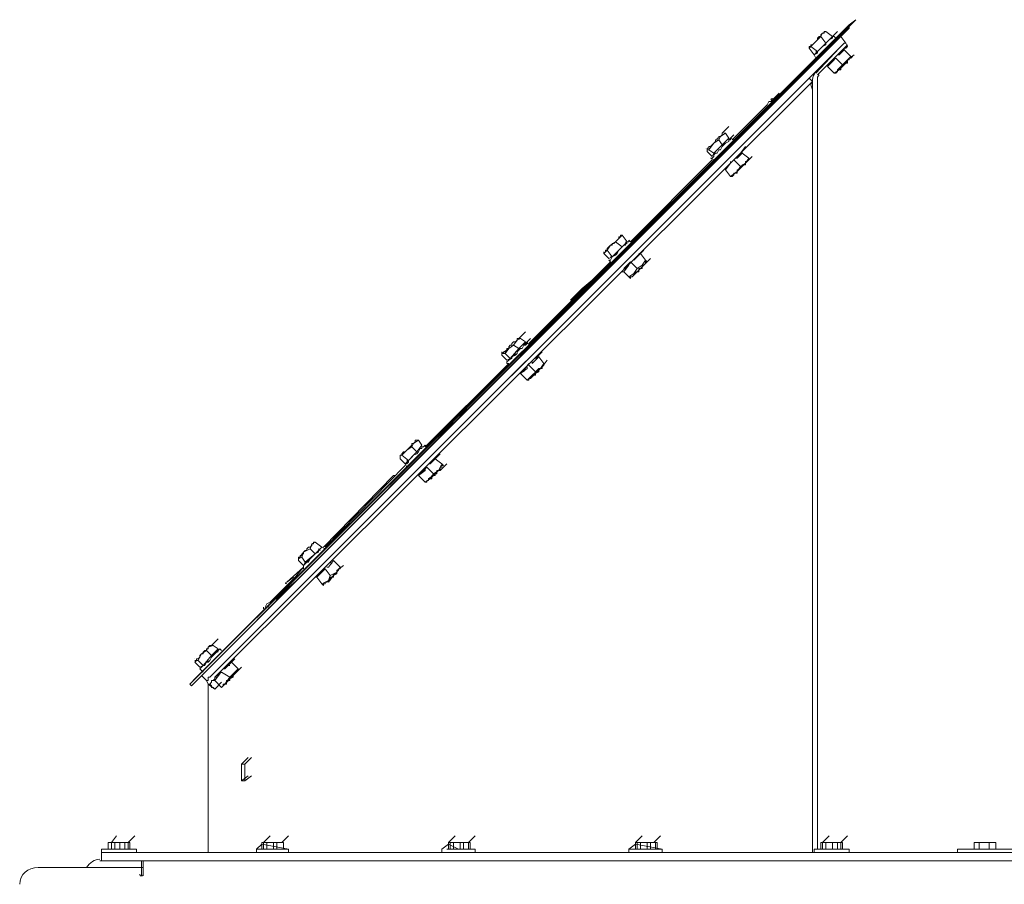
# Model space of a CAD drawing. Header units: millimetres. Extents: x 160938 to 520640, y 9197 to 248394.
# Tile 52 of 137: x 257512 to 258207, y 93089 to 93700. Entities that reach past the tile are written whole.
import ezdxf

# ---------------------------------------------------------------- set-up
doc = ezdxf.new("R2010")
doc.units = ezdxf.units.MM
doc.header["$LTSCALE"] = 10

# ---------------------------------------------------------------- blocks, each defined once
blk = doc.blocks.new('*F3182')
at = {"color": 1, "linetype": 'Continuous', "lineweight": 20}
for points in [[(405.38, 511.44), (395.95, 511.44), (395.95, -1058.23), (405.38, -1058.23)], [(390.06, -25.93), (387.7, -25.93), (387.7, -31.82), (387.7, -476.09)], [(390.06, -29.46), (390.06, -1080.62), (390.06, -1080.62)], [(382.99, -458.41), (382.99, -456.05), (387.7, -456.05)], [(382.99, -457.23), (382.99, -456.05), (382.99, -456.05)], [(382.99, -457.23), (382.99, -458.41), (382.99, -464.3), (382.99, -469.02), (382.99, -470.19)], [(382.99, -458.41), (382.99, -460.77), (387.7, -460.77)], [(382.99, -460.77), (382.99, -464.3), (382.99, -467.84)], [(382.99, -469.02), (382.99, -467.84), (387.7, -467.84)], [(382.99, -469.02), (382.99, -471.37), (387.7, -471.37)], [(382.99, -471.37), (382.99, -470.19), (382.99, -470.19)], [(387.7, -476.09), (387.7, -483.16), (390.06, -483.16)], [(-194.44, -559.75), (-193.26, -559.75), (-193.26, -559.75)], [(-193.26, -559.75), (-192.08, -559.75), (-192.08, -559.75)], [(-193.26, -559.75), (272.22, -1024.06), (271.04, -1025.23)], [(-192.08, -559.75), (272.22, -1024.06), (272.22, -1024.06)], [(263.97, -1008.74), (-177.94, -566.83), (-179.12, -565.65), (-179.12, -565.65), (-180.3, -564.47), (-181.48, -563.29), (-181.48, -563.29), (-181.48, -563.29), (-181.48, -562.11), (-186.19, -565.65)], [(-159.09, -582.14), (-175.59, -565.65), (-176.76, -563.29), (-177.94, -563.29), (-177.94, -562.11), (-179.12, -560.93), (-179.12, -560.93), (-181.48, -562.11), (-181.48, -563.29), (-181.48, -563.29), (-181.48, -563.29), (-180.3, -564.47), (-179.12, -565.65), (-179.12, -565.65), (-177.94, -566.83), (-160.27, -583.32)], [(-175.59, -565.65), (-180.3, -560.93), (-180.3, -560.93)], [(-173.23, -568), (-173.23, -566.83), (-176.76, -563.29), (-172.05, -558.58), (-169.69, -560.93), (-166.16, -564.47), (-170.87, -569.18)], [(-169.69, -560.93), (-173.23, -556.22), (-173.23, -556.22)], [(-169.69, -560.93), (-169.69, -560.93), (-169.69, -559.75), (-170.87, -559.75), (-170.87, -558.58), (-172.05, -557.4), (-172.05, -558.58)], [(-166.16, -564.47), (-162.62, -566.83), (-163.8, -565.65), (-164.98, -565.65), (-164.98, -564.47), (-166.16, -563.29), (-167.34, -563.29), (-167.34, -562.11), (-168.52, -560.93), (-169.69, -560.93)], [(-169.69, -560.93), (-168.52, -560.93), (-167.34, -562.11), (-166.16, -563.29), (-164.98, -564.47), (-164.98, -565.65), (-163.8, -565.65), (-162.62, -566.83), (-162.62, -568)], [(-169.69, -560.93), (-168.52, -560.93), (-168.52, -560.93)], [(-162.62, -566.83), (-162.62, -566.83), (-162.62, -565.65), (-163.8, -565.65), (-164.98, -564.47), (-166.16, -563.29), (-167.34, -562.11), (-167.34, -560.93), (-168.52, -560.93)], [(382.99, -568), (382.99, -565.65), (378.28, -560.93)], [(382.99, -565.65), (378.28, -560.93), (378.28, -560.93)], [(387.7, -559.75), (387.7, -584.5), (387.7, -584.5)], [(387.7, -559.75), (387.7, -583.32), (387.7, -584.5)], [(387.7, -559.75), (390.06, -559.75), (390.06, -559.75)], [(387.7, -559.75), (390.06, -559.75), (390.06, -559.75)], [(-185.01, -572.72), (-189.73, -568), (-189.73, -568)], [(-186.19, -570.36), (-185.01, -569.18), (-185.01, -569.18)], [(-176.76, -563.29), (-177.94, -563.29), (-177.94, -563.29)], [(-175.59, -565.65), (-175.59, -564.47), (-175.59, -564.47)], [(-167.34, -573.9), (-170.87, -569.18), (-170.87, -569.18)], [(-167.34, -573.9), (-170.87, -569.18), (-170.87, -569.18)], [(-162.62, -568), (-167.34, -563.29), (-167.34, -563.29)], [(-160.27, -570.36), (-160.27, -569.18), (-160.27, -569.18), (-161.45, -568), (-162.62, -568), (-162.62, -566.83)], [(-162.62, -566.83), (-160.27, -570.36), (-160.27, -570.36)], [(-162.62, -566.83), (-162.62, -568), (-162.62, -568)], [(382.99, -565.65), (382.99, -564.47), (387.7, -564.47)], [(382.99, -565.65), (382.99, -564.47), (382.99, -564.47)], [(382.99, -568), (382.99, -565.65), (387.7, -565.65)], [(382.99, -565.65), (382.99, -565.65), (382.99, -571.54), (382.99, -577.43), (382.99, -578.61)], [(382.99, -565.65), (382.99, -568), (382.99, -568)], [(382.99, -573.9), (382.99, -568), (382.99, -571.54)], [(382.99, -571.54), (382.99, -568), (387.7, -568)], [(387.7, -563.29), (387.7, -579.79), (387.7, -579.79)], [(-188.55, -578.61), (-189.73, -576.25), (-186.19, -571.54), (-181.48, -576.25)], [(-188.55, -578.61), (-188.55, -578.61), (-188.55, -577.43), (-189.73, -577.43), (-189.73, -576.25), (-189.73, -576.25)], [(-173.23, -584.5), (-173.23, -584.5), (-173.23, -584.5), (-174.41, -582.14), (-175.59, -582.14), (-176.76, -580.97), (-177.94, -579.79), (-179.12, -578.61), (-180.3, -576.25), (-181.48, -576.25), (-183.84, -573.9), (-183.84, -573.9), (-185.01, -571.54), (-186.19, -571.54), (-186.19, -571.54), (-186.19, -570.36)], [(-160.27, -570.36), (-164.98, -575.07), (-169.69, -570.36)], [(-160.27, -570.36), (-164.98, -575.07), (-169.69, -570.36), (-169.69, -570.36)], [(-166.16, -573.9), (-167.34, -573.9), (-167.34, -573.9)], [(382.99, -578.61), (378.28, -573.9), (378.28, -573.9)], [(382.99, -578.61), (378.28, -573.9), (378.28, -573.9)], [(382.99, -578.61), (378.28, -573.9), (378.28, -573.9)], [(382.99, -573.9), (382.99, -571.54), (387.7, -571.54)], [(382.99, -571.54), (382.99, -576.25), (387.7, -576.25)], [(382.99, -573.9), (382.99, -577.43), (382.99, -577.43)], [(382.99, -573.9), (382.99, -578.61), (387.7, -578.61)], [(382.99, -576.25), (382.99, -577.43), (382.99, -579.79), (387.7, -579.79)], [(-182.66, -583.32), (-183.84, -582.14), (-183.84, -582.14), (-185.01, -582.14), (-186.19, -580.97), (-186.19, -579.79), (-187.37, -579.79), (-188.55, -578.61), (-188.55, -578.61), (-186.19, -579.79)], [(-179.12, -586.86), (-179.12, -588.04), (-179.12, -586.86), (-179.12, -586.86), (-180.3, -586.86), (-180.3, -585.68), (-181.48, -584.5), (-181.48, -584.5), (-182.66, -583.32)], [(-177.94, -588.04), (-182.66, -583.32), (-182.66, -583.32)], [(-179.12, -588.04), (-177.94, -588.04), (-173.23, -584.5), (-175.59, -582.14)], [(-174.41, -582.14), (-175.59, -583.32), (-175.59, -583.32)], [(-170.87, -583.32), (-173.23, -584.5), (-173.23, -584.5)], [(-155.55, -582.14), (387.7, -582.14), (387.7, -582.14)], [(382.99, -579.79), (382.99, -578.61), (382.99, -578.61)], [(263.97, -1008.74), (-156.73, -588.04), (-154.37, -585.68), (266.33, -1007.56)], [(-155.55, -585.68), (390.06, -585.68), (390.06, -585.68)], [(-154.37, -585.68), (-152.02, -586.86), (-148.48, -585.68)], [(390.06, -584.5), (387.7, -584.5), (387.7, -584.5)], [(390.06, -584.5), (387.7, -584.5), (387.7, -584.5)], [(-141.41, -613.96), (-146.13, -609.25), (-146.13, -609.25)], [(-141.41, -613.96), (-140.23, -615.14), (-140.23, -616.32), (-137.88, -617.5), (-134.34, -621.03), (-127.27, -628.1), (-119.02, -636.35)], [(-137.88, -613.96), (-137.88, -615.14), (-136.7, -616.32), (-134.34, -617.5), (-131.98, -619.85), (-124.91, -626.93), (-117.84, -635.17)], [(-100.17, -639.89), (-100.17, -638.71), (-103.7, -635.17), (-100.17, -630.46), (-96.63, -632.82), (-94.27, -636.35), (-98.99, -641.07)], [(-96.63, -632.82), (-101.35, -628.1), (-101.35, -628.1)], [(-96.63, -632.82), (-97.81, -632.82), (-97.81, -631.64), (-98.99, -630.46), (-100.17, -630.46), (-100.17, -630.46)], [(-119.02, -636.35), (-113.13, -642.24), (-113.13, -642.24)], [(-103.7, -636.35), (-108.42, -632.82), (-108.42, -632.82)], [(-103.7, -635.17), (-104.88, -635.17), (-104.88, -635.17)], [(-103.7, -636.35), (-102.52, -636.35), (-102.52, -636.35)], [(-94.27, -636.35), (-90.74, -638.71), (-91.92, -638.71), (-91.92, -637.53), (-93.1, -636.35), (-94.27, -636.35), (-94.27, -635.17), (-95.45, -635.17), (-95.45, -634), (-96.63, -632.82)], [(-89.56, -638.71), (-90.74, -638.71), (-91.92, -637.53), (-93.1, -636.35), (-94.27, -635.17), (-94.27, -635.17), (-95.45, -634), (-95.45, -632.82), (-96.63, -632.82), (-96.63, -632.82), (-95.45, -634), (-95.45, -635.17), (-94.27, -635.17), (-93.1, -636.35), (-91.92, -637.53), (-91.92, -638.71), (-90.74, -638.71), (-89.56, -638.71), (-89.56, -639.89)], [(-89.56, -639.89), (-94.27, -635.17), (-94.27, -635.17)], [(-87.2, -643.42), (-87.2, -642.24), (-88.38, -641.07), (-89.56, -641.07), (-89.56, -639.89), (-90.74, -638.71)], [(-90.74, -638.71), (-87.2, -643.42), (-87.2, -643.42)], [(-89.56, -638.71), (-89.56, -639.89), (-89.56, -639.89)], [(-117.84, -649.32), (-122.56, -644.6), (-122.56, -644.6)], [(-115.49, -650.49), (-117.84, -646.96), (-114.31, -644.6), (-109.59, -649.32)], [(-113.13, -644.6), (-116.66, -641.07), (-116.66, -641.07)], [(-114.31, -643.42), (-113.13, -641.07), (-113.13, -641.07)], [(-100.17, -657.56), (-100.17, -656.39), (-101.35, -655.21), (-102.52, -655.21), (-103.7, -654.03), (-103.7, -652.85), (-106.06, -651.67), (-106.06, -650.49), (-108.42, -649.32), (-109.59, -648.14), (-110.77, -646.96), (-111.95, -644.6), (-113.13, -644.6), (-113.13, -643.42), (-114.31, -643.42), (-114.31, -643.42)], [(-94.27, -645.78), (-98.99, -641.07), (-98.99, -641.07)], [(-87.2, -643.42), (-91.92, -646.96), (-96.63, -643.42), (-97.81, -643.42)], [(-117.84, -648.14), (-117.84, -646.96), (-117.84, -646.96)], [(-117.84, -649.32), (-116.66, -649.32), (-116.66, -649.32), (-116.66, -649.32), (-115.49, -650.49)], [(-110.77, -655.21), (-110.77, -655.21), (-111.95, -654.03), (-113.13, -654.03), (-113.13, -652.85), (-114.31, -652.85), (-114.31, -651.67), (-115.49, -651.67), (-115.49, -650.49), (-113.13, -651.67)], [(-110.77, -655.21), (-113.13, -651.67), (-109.59, -649.32), (-103.7, -655.21)], [(-93.1, -646.96), (-91.92, -646.96), (-91.92, -646.96)], [(-106.06, -658.74), (-106.06, -659.92), (-106.06, -659.92), (-107.24, -659.92), (-107.24, -658.74), (-108.42, -658.74), (-108.42, -657.56), (-108.42, -657.56), (-109.59, -656.39), (-110.77, -655.21)], [(-110.77, -655.21), (-106.06, -658.74), (-103.7, -655.21)], [(-106.06, -659.92), (-104.88, -659.92), (-101.35, -656.39), (-103.7, -655.21)], [(-98.99, -655.21), (-100.17, -657.56), (-100.17, -657.56)], [(-98.99, -656.39), (-41.25, -714.13), (-41.25, -714.13)], [(382.99, -697.63), (378.28, -692.92), (378.28, -692.92)], [(382.99, -697.63), (382.99, -697.63), (382.99, -695.27), (387.7, -695.27)], [(382.99, -697.63), (382.99, -695.27), (382.99, -695.27)], [(387.7, -715.31), (384.17, -710.59), (387.7, -691.74)], [(387.7, -691.74), (387.7, -715.31), (387.7, -715.31)], [(387.7, -691.74), (390.06, -691.74), (390.06, -691.74)], [(387.7, -691.74), (390.06, -691.74), (390.06, -691.74)], [(387.7, -695.27), (387.7, -711.77), (387.7, -711.77)], [(-24.75, -704.7), (-29.46, -699.99), (-29.46, -699.99)], [(382.99, -699.99), (382.99, -697.63), (382.99, -696.45)], [(382.99, -699.99), (382.99, -696.45), (387.7, -696.45)], [(382.99, -703.52), (382.99, -697.63), (382.99, -699.99)], [(382.99, -705.88), (382.99, -699.99), (382.99, -702.34)], [(382.99, -709.42), (382.99, -703.52), (382.99, -699.99), (387.7, -699.99)], [(-30.64, -709.42), (-35.35, -704.7), (-35.35, -704.7)], [(-28.28, -711.77), (-28.28, -711.77), (-33, -707.06), (-28.28, -703.52), (-24.75, -705.88), (-22.39, -709.42), (-27.1, -714.13)], [(-33, -707.06), (-33, -708.24), (-33, -708.24)], [(-24.75, -705.88), (-24.75, -704.7), (-25.93, -703.52), (-27.1, -703.52), (-27.1, -702.34), (-28.28, -703.52)], [(-22.39, -709.42), (-18.85, -711.77), (-18.85, -710.59), (-20.03, -710.59), (-20.03, -709.42), (-21.21, -708.24), (-22.39, -708.24), (-22.39, -707.06), (-23.57, -705.88), (-24.75, -705.88)], [(-17.68, -711.77), (-22.39, -707.06), (-22.39, -707.06)], [(382.99, -710.59), (378.28, -705.88), (378.28, -705.88)], [(382.99, -710.59), (378.28, -705.88), (378.28, -705.88)], [(382.99, -705.88), (382.99, -702.34), (387.7, -702.34)], [(382.99, -703.52), (382.99, -707.06), (382.99, -707.06)], [(382.99, -705.88), (382.99, -709.42), (382.99, -710.59)], [(382.99, -705.88), (382.99, -709.42), (387.7, -709.42)], [(382.99, -709.42), (382.99, -707.06), (387.7, -707.06)], [(-42.42, -715.31), (-41.25, -714.13), (-41.25, -714.13)], [(-28.28, -729.45), (-28.28, -729.45), (-28.28, -728.27), (-30.64, -727.09), (-30.64, -727.09), (-31.82, -724.73), (-33, -723.56), (-35.35, -722.38), (-36.53, -721.2), (-37.71, -720.02), (-38.89, -718.84), (-38.89, -717.66), (-41.25, -716.49), (-41.25, -716.49), (-41.25, -715.31), (-42.42, -715.31)], [(-22.39, -718.84), (-27.1, -714.13), (-27.1, -714.13)], [(-16.5, -715.31), (-20.03, -718.84), (-24.75, -715.31), (-24.75, -715.31)], [(-16.5, -715.31), (-15.32, -714.13), (-16.5, -714.13), (-16.5, -712.95), (-17.68, -711.77), (-18.85, -711.77)], [(-18.85, -711.77), (-16.5, -715.31), (-16.5, -715.31)], [(382.99, -709.42), (382.99, -710.59), (382.99, -710.59)], [(382.99, -709.42), (382.99, -710.59), (387.7, -710.59)], [(390.06, -715.31), (387.7, -715.31), (387.7, -715.31)], [(390.06, -715.31), (387.7, -715.31), (387.7, -715.31)], [(-43.6, -722.38), (-45.96, -720.02), (-41.25, -716.49), (-37.71, -720.02)], [(-45.96, -721.2), (-45.96, -720.02), (-45.96, -720.02)], [(-45.96, -721.2), (-44.78, -721.2), (-44.78, -722.38), (-43.6, -722.38), (-43.6, -722.38)], [(-38.89, -728.27), (-38.89, -727.09), (-40.07, -727.09), (-40.07, -725.91), (-41.25, -724.73), (-41.25, -724.73), (-42.42, -723.56), (-43.6, -722.38), (-43.6, -722.38), (-41.25, -724.73)], [(-41.25, -717.66), (-40.07, -716.49), (-40.07, -716.49)], [(-38.89, -728.27), (-41.25, -724.73), (-37.71, -720.02), (-30.64, -727.09)], [(-22.39, -717.66), (-22.39, -718.84), (-22.39, -718.84)], [(-20.03, -720.02), (-20.03, -718.84), (-20.03, -718.84)], [(-38.89, -728.27), (-35.35, -730.63), (-30.64, -727.09)], [(-35.35, -730.63), (-34.17, -731.81), (-35.35, -731.81), (-35.35, -730.63), (-35.35, -730.63), (-36.53, -730.63), (-37.71, -729.45), (-37.71, -729.45), (-38.89, -728.27)], [(-34.17, -731.81), (-33, -732.98), (-29.46, -729.45), (-30.64, -727.09)], [(-30.64, -727.09), (-30.64, -728.27), (-30.64, -728.27)], [(-27.1, -728.27), (-28.28, -729.45), (-28.28, -729.45)], [(-27.1, -728.27), (30.64, -786.01), (30.64, -786.01)], [(-33, -732.98), (-34.17, -732.98), (-34.17, -732.98)], [(0, -756.55), (-8.25, -748.3), (-14.14, -741.23), (-17.68, -737.7), (-20.03, -735.34), (-20.03, -735.34), (-21.21, -734.16)], [(-18.85, -734.16), (-17.68, -735.34), (-16.5, -735.34), (-14.14, -737.7), (-11.78, -740.05), (-5.89, -747.13), (2.36, -754.2)], [(41.25, -781.3), (36.53, -776.59), (36.53, -776.59)], [(43.6, -783.66), (44.78, -783.66), (40.07, -778.94), (44.78, -775.41), (48.32, -777.76), (50.67, -781.3), (45.96, -786.01)], [(47.14, -776.59), (42.42, -773.05), (42.42, -773.05)], [(48.32, -777.76), (47.14, -776.59), (47.14, -776.59), (45.96, -775.41), (44.78, -775.41), (44.78, -775.41)], [(47.14, -776.59), (48.32, -776.59), (48.32, -777.76), (48.32, -778.94), (50.67, -778.94), (50.67, -781.3), (51.85, -781.3), (53.03, -782.48), (53.03, -783.66), (54.21, -783.66)], [(47.14, -776.59), (48.32, -776.59), (48.32, -776.59)], [(54.21, -783.66), (53.03, -782.48), (53.03, -781.3), (51.85, -781.3), (50.67, -778.94), (49.49, -778.94), (48.32, -777.76), (48.32, -776.59)], [(50.67, -781.3), (54.21, -783.66), (53.03, -783.66), (53.03, -782.48), (51.85, -781.3), (50.67, -781.3), (49.49, -780.12), (48.32, -778.94), (48.32, -778.94), (48.32, -777.76)], [(31.82, -789.55), (27.1, -784.83), (27.1, -784.83)], [(40.07, -778.94), (40.07, -780.12), (40.07, -780.12)], [(54.21, -783.66), (49.49, -778.94), (49.49, -778.94)], [(54.21, -783.66), (55.39, -784.83), (55.39, -786.01), (56.56, -786.01), (56.56, -787.19), (51.85, -782.48)], [(54.21, -783.66), (56.56, -787.19), (56.56, -787.19)], [(27.1, -793.08), (22.39, -788.37), (22.39, -788.37)], [(28.28, -794.26), (27.1, -791.91), (29.46, -788.37), (34.17, -793.08)], [(28.28, -794.26), (28.28, -794.26), (28.28, -794.26), (27.1, -794.26), (27.1, -793.08), (27.1, -791.91)], [(29.46, -787.19), (31.82, -786.01), (31.82, -786.01)], [(44.78, -801.33), (43.6, -801.33), (42.42, -800.15), (42.42, -800.15), (41.25, -797.8), (40.07, -797.8), (38.89, -795.44), (37.71, -794.26), (36.53, -794.26), (34.17, -791.91), (34.17, -790.73), (31.82, -789.55), (31.82, -788.37), (30.64, -787.19), (29.46, -787.19), (29.46, -787.19)], [(49.49, -789.55), (44.78, -786.01), (44.78, -786.01)], [(56.56, -787.19), (51.85, -791.91), (48.32, -787.19), (47.14, -787.19)], [(50.67, -789.55), (49.49, -789.55), (49.49, -789.55)], [(34.17, -800.15), (33, -800.15), (31.82, -798.98), (31.82, -797.8), (30.64, -797.8), (29.46, -796.62), (29.46, -795.44), (29.46, -795.44), (28.28, -794.26), (31.82, -796.62)], [(34.17, -800.15), (31.82, -796.62), (34.17, -793.08), (41.25, -798.98)], [(34.17, -800.15), (37.71, -802.51), (41.25, -798.98)], [(42.42, -800.15), (37.71, -795.44), (37.71, -795.44)], [(37.71, -804.87), (38.89, -804.87), (42.42, -801.33), (41.25, -798.98)], [(37.71, -802.51), (37.71, -804.87), (37.71, -803.69), (36.53, -803.69), (36.53, -802.51), (36.53, -802.51), (35.35, -801.33), (34.17, -801.33), (34.17, -800.15)], [(37.71, -804.87), (34.17, -800.15), (34.17, -800.15)], [(44.78, -800.15), (103.7, -859.08), (103.7, -859.08)], [(44.78, -800.15), (44.78, -801.33), (44.78, -801.33)], [(382.99, -828.44), (378.28, -823.72), (378.28, -823.72)], [(382.99, -828.44), (378.28, -823.72), (378.28, -823.72)], [(382.99, -829.62), (382.99, -827.26), (387.7, -827.26)], [(382.99, -828.44), (382.99, -827.26), (382.99, -827.26)], [(387.7, -823.72), (387.7, -835.51), (387.7, -835.51)], [(387.7, -823.72), (390.06, -823.72), (390.06, -823.72)], [(387.7, -826.08), (387.7, -835.51), (387.7, -835.51)], [(96.63, -852.01), (96.63, -852.01), (95.45, -850.83), (93.1, -848.47), (90.74, -846.11), (83.67, -839.04), (75.42, -830.79)], [(76.6, -829.62), (84.85, -836.69), (90.74, -843.76), (93.1, -846.11), (95.45, -848.47), (96.63, -848.47), (96.63, -849.65)], [(382.99, -831.97), (382.99, -828.44), (387.7, -828.44)], [(382.99, -828.44), (382.99, -829.62), (382.99, -829.62)], [(382.99, -829.62), (382.99, -831.97), (382.99, -831.97)], [(382.99, -829.62), (382.99, -831.97), (387.7, -831.97)], [(382.99, -837.86), (382.99, -831.97), (382.99, -834.33)], [(382.99, -831.97), (382.99, -835.51), (382.99, -840.22), (382.99, -839.04), (382.99, -835.51)], [(382.99, -842.58), (378.28, -837.86), (378.28, -837.86)], [(382.99, -837.86), (382.99, -834.33), (387.7, -834.33)], [(382.99, -837.86), (382.99, -841.4), (387.7, -841.4)], [(382.99, -839.04), (387.7, -839.04), (387.7, -839.04)], [(382.99, -840.22), (382.99, -842.58), (382.99, -842.58)], [(382.99, -840.22), (382.99, -842.58), (387.7, -842.58)], [(387.7, -847.29), (384.17, -842.58), (387.7, -835.51)], [(387.7, -835.51), (387.7, -843.76), (387.7, -843.76)], [(115.49, -856.72), (115.49, -855.54), (111.95, -852.01), (115.49, -847.29), (120.2, -849.65), (122.56, -853.18), (117.84, -857.9)], [(120.2, -848.47), (115.49, -843.76), (115.49, -843.76)], [(120.2, -849.65), (119.02, -848.47), (117.84, -848.47), (117.84, -847.29), (116.66, -847.29), (116.66, -846.11), (115.49, -847.29)], [(382.99, -841.4), (382.99, -842.58), (382.99, -842.58)], [(390.06, -847.29), (387.7, -847.29), (387.7, -847.29)], [(113.13, -853.18), (108.42, -848.47), (108.42, -848.47)], [(119.02, -848.47), (120.2, -848.47), (120.2, -848.47)], [(126.09, -855.54), (126.09, -854.36), (124.91, -854.36), (123.74, -853.18), (123.74, -852.01), (122.56, -852.01), (122.56, -850.83), (121.38, -850.83), (120.2, -849.65), (120.2, -848.47), (120.2, -849.65), (120.2, -850.83), (121.38, -850.83), (122.56, -852.01), (123.74, -852.01), (123.74, -854.36), (124.91, -854.36), (126.09, -855.54), (126.09, -855.54), (126.09, -856.72)], [(122.56, -853.18), (126.09, -855.54), (124.91, -854.36), (123.74, -854.36), (123.74, -853.18), (122.56, -852.01), (122.56, -852.01), (121.38, -850.83), (120.2, -850.83), (120.2, -849.65)], [(126.09, -856.72), (122.56, -852.01), (122.56, -852.01)], [(101.35, -867.33), (98.99, -863.79), (102.52, -861.43), (107.24, -864.97)], [(102.52, -859.08), (103.7, -857.9), (103.7, -857.9)], [(115.49, -873.22), (115.49, -873.22), (115.49, -872.04), (114.31, -870.86), (113.13, -870.86), (111.95, -869.68), (110.77, -868.5), (109.59, -867.33), (108.42, -864.97), (107.24, -863.79), (104.88, -862.61), (104.88, -861.43), (103.7, -861.43), (103.7, -860.25), (102.52, -859.08)], [(122.56, -862.61), (117.84, -857.9), (117.84, -857.9)], [(128.45, -859.08), (123.74, -863.79), (120.2, -859.08), (119.02, -859.08)], [(128.45, -859.08), (128.45, -859.08), (128.45, -857.9), (127.27, -857.9), (127.27, -856.72), (126.09, -856.72), (126.09, -855.54)], [(126.09, -855.54), (128.45, -859.08), (128.45, -859.08)], [(126.09, -855.54), (126.09, -856.72), (126.09, -856.72)], [(98.99, -864.97), (98.99, -863.79), (98.99, -863.79)], [(98.99, -864.97), (98.99, -864.97), (98.99, -866.15), (100.17, -866.15), (101.35, -867.33)], [(106.06, -872.04), (104.88, -870.86), (104.88, -870.86), (103.7, -869.68), (103.7, -869.68), (102.52, -868.5), (101.35, -868.5), (101.35, -867.33), (101.35, -867.33), (103.7, -868.5)], [(106.06, -872.04), (103.7, -868.5), (107.24, -864.97), (113.13, -870.86)], [(106.06, -872.04), (109.59, -875.57), (113.13, -870.86)], [(109.59, -875.57), (109.59, -876.75), (109.59, -875.57), (109.59, -875.57), (109.59, -875.57), (108.42, -875.57), (107.24, -874.4), (107.24, -873.22), (107.24, -873.22), (106.06, -872.04)], [(109.59, -876.75), (111.95, -876.75), (115.49, -873.22), (113.13, -870.86)], [(114.31, -870.86), (113.13, -872.04), (113.13, -872.04)], [(117.84, -872.04), (115.49, -873.22), (115.49, -873.22)], [(116.66, -873.22), (174.41, -929.78), (174.41, -929.78)], [(110.77, -876.75), (109.59, -876.75), (109.59, -876.75)], [(174.41, -930.96), (123.74, -881.47), (123.74, -881.47)], [(190.91, -921.53), (187.37, -916.82), (187.37, -916.82)], [(185.01, -926.25), (180.3, -921.53), (180.3, -921.53)], [(188.55, -928.6), (188.55, -927.42), (183.84, -923.89), (188.55, -919.18), (192.08, -921.53), (194.44, -926.25), (189.73, -929.78)], [(192.08, -921.53), (190.91, -921.53), (190.91, -920.35), (189.73, -920.35), (189.73, -919.18), (188.55, -919.18), (188.55, -919.18)], [(190.91, -921.53), (192.08, -921.53), (193.26, -921.53), (193.26, -922.71), (194.44, -923.89), (195.62, -925.07), (195.62, -926.25), (197.98, -926.25), (197.98, -927.42), (197.98, -927.42), (199.15, -927.42), (197.98, -927.42), (197.98, -926.25), (196.8, -926.25), (195.62, -925.07), (195.62, -923.89), (194.44, -923.89), (193.26, -921.53), (192.08, -921.53)], [(190.91, -921.53), (192.08, -921.53), (192.08, -921.53)], [(194.44, -926.25), (197.98, -927.42), (197.98, -927.42), (196.8, -926.25), (195.62, -926.25), (195.62, -925.07), (194.44, -923.89), (193.26, -923.89), (193.26, -922.71), (192.08, -921.53)], [(199.15, -927.42), (194.44, -923.89), (194.44, -923.89)], [(174.41, -932.14), (175.59, -929.78), (175.59, -929.78)], [(185.01, -926.25), (186.19, -925.07), (186.19, -925.07)], [(194.44, -934.5), (189.73, -929.78), (189.73, -929.78)], [(200.33, -932.14), (201.51, -930.96), (200.33, -930.96), (200.33, -929.78), (199.15, -929.78), (199.15, -928.6), (197.98, -927.42)], [(197.98, -927.42), (200.33, -932.14), (200.33, -932.14)], [(199.15, -927.42), (197.98, -927.42), (197.98, -927.42)], [(172.05, -939.21), (170.87, -936.85), (174.41, -932.14), (179.12, -936.85)], [(170.87, -938.03), (170.87, -936.85), (170.87, -936.85)], [(170.87, -938.03), (172.05, -938.03), (172.05, -938.03), (172.05, -939.21)], [(188.55, -945.1), (187.37, -945.1), (187.37, -945.1), (186.19, -943.92), (185.01, -942.74), (185.01, -941.57), (182.66, -940.39), (181.48, -939.21), (180.3, -938.03), (179.12, -936.85), (177.94, -934.5), (176.76, -934.5), (175.59, -933.32), (174.41, -932.14), (174.41, -932.14), (174.41, -932.14)], [(175.59, -934.5), (176.76, -933.32), (176.76, -933.32)], [(177.94, -945.1), (175.59, -940.39), (179.12, -936.85), (185.01, -943.92)], [(200.33, -932.14), (195.62, -935.67), (192.08, -932.14), (190.91, -932.14)], [(195.62, -936.85), (195.62, -935.67), (195.62, -935.67)], [(177.94, -945.1), (176.76, -943.92), (176.76, -942.74), (175.59, -942.74), (174.41, -941.57), (174.41, -940.39), (174.41, -940.39), (173.23, -939.21), (172.05, -939.21), (175.59, -940.39)], [(177.94, -945.1), (181.48, -946.28), (185.01, -943.92)], [(181.48, -946.28), (182.66, -948.64), (181.48, -948.64), (181.48, -947.46), (180.3, -947.46), (180.3, -946.28), (180.3, -946.28), (179.12, -946.28), (179.12, -945.1), (177.94, -945.1)], [(182.66, -948.64), (177.94, -945.1), (177.94, -945.1)], [(186.19, -943.92), (181.48, -939.21), (181.48, -939.21)], [(182.66, -948.64), (183.84, -948.64), (187.37, -945.1), (185.01, -943.92)], [(199.15, -956.89), (188.55, -945.1), (188.55, -945.1)], [(188.55, -945.1), (195.62, -950.99), (195.62, -950.99)], [(189.73, -945.1), (188.55, -945.1), (188.55, -945.1)], [(195.62, -950.99), (203.87, -959.24), (209.76, -965.13), (213.3, -968.67), (214.47, -971.03), (216.83, -972.21), (216.83, -972.21)], [(199.15, -956.89), (195.62, -952.17), (195.62, -952.17)], [(196.8, -948.64), (203.87, -956.89), (210.94, -963.96), (213.3, -965.13), (215.65, -967.49), (216.83, -968.67), (216.83, -969.85)], [(382.99, -960.42), (378.28, -955.71), (378.28, -955.71)], [(382.99, -962.78), (382.99, -960.42), (382.99, -959.24)], [(382.99, -962.78), (382.99, -959.24), (387.7, -959.24)], [(382.99, -961.6), (382.99, -959.24), (387.7, -959.24)], [(382.99, -960.42), (382.99, -959.24), (382.99, -959.24)], [(387.7, -978.1), (384.17, -974.56), (387.7, -955.71)], [(387.7, -955.71), (387.7, -978.1), (387.7, -978.1)], [(387.7, -955.71), (390.06, -955.71), (390.06, -955.71)], [(387.7, -955.71), (390.06, -955.71), (390.06, -955.71)], [(387.7, -958.06), (387.7, -975.74), (387.7, -975.74)], [(382.99, -960.42), (382.99, -961.6), (382.99, -961.6)], [(382.99, -967.49), (382.99, -961.6), (382.99, -963.96)], [(382.99, -969.85), (382.99, -962.78), (382.99, -966.31)], [(382.99, -967.49), (382.99, -963.96), (387.7, -963.96)], [(382.99, -969.85), (382.99, -966.31), (387.7, -966.31)], [(218.01, -972.21), (213.3, -967.49), (213.3, -967.49)], [(382.99, -973.38), (378.28, -968.67), (378.28, -968.67)], [(382.99, -973.38), (378.28, -968.67), (378.28, -968.67)], [(382.99, -973.38), (378.28, -968.67), (378.28, -968.67)], [(382.99, -971.03), (382.99, -967.49), (382.99, -972.21), (382.99, -971.03), (387.7, -971.03)], [(382.99, -969.85), (382.99, -972.21), (382.99, -972.21)], [(382.99, -969.85), (382.99, -973.38), (387.7, -973.38)], [(382.99, -972.21), (382.99, -973.38), (382.99, -973.38)], [(382.99, -972.21), (382.99, -974.56), (387.7, -974.56)], [(382.99, -974.56), (382.99, -973.38), (382.99, -973.38)], [(390.06, -978.1), (387.7, -978.1), (387.7, -978.1)], [(390.06, -978.1), (387.7, -978.1), (387.7, -978.1)], [(327.6, -986.35), (322.89, -981.63), (322.89, -981.63)], [(327.6, -988.7), (322.89, -983.99), (322.89, -983.99)], [(339.39, -986.35), (335.85, -981.63), (335.85, -981.63)], [(339.39, -988.7), (335.85, -983.99), (335.85, -983.99)], [(258.08, -998.13), (253.36, -993.42), (253.36, -993.42)], [(260.43, -1001.67), (260.43, -1000.49), (255.72, -995.77), (260.43, -991.06), (263.97, -994.6), (266.33, -996.95), (262.79, -1002.84)], [(263.97, -993.42), (259.25, -988.7), (259.25, -988.7)], [(263.97, -994.6), (263.97, -993.42), (262.79, -993.42), (262.79, -992.24), (261.61, -991.06), (260.43, -991.06)], [(263.97, -993.42), (263.97, -994.6), (265.15, -994.6), (266.33, -994.6), (266.33, -996.95), (267.5, -996.95), (268.68, -998.13), (268.68, -999.31), (269.86, -999.31), (271.04, -1000.49)], [(271.04, -999.31), (269.86, -999.31), (268.68, -998.13), (268.68, -996.95), (267.5, -996.95), (266.33, -994.6), (265.15, -994.6), (263.97, -993.42)], [(255.72, -995.77), (255.72, -996.95), (255.72, -996.95)], [(258.08, -998.13), (258.08, -996.95), (258.08, -996.95)], [(266.33, -996.95), (271.04, -1000.49), (269.86, -999.31), (268.68, -999.31), (268.68, -998.13), (267.5, -996.95), (266.33, -996.95), (266.33, -995.77), (265.15, -994.6), (263.97, -994.6)], [(271.04, -1000.49), (266.33, -995.77), (266.33, -995.77)], [(271.04, -999.31), (271.04, -1000.49), (271.04, -1000.49)], [(273.4, -1002.84), (273.4, -1002.84), (273.4, -1002.84), (272.22, -1001.67), (271.04, -1001.67), (271.04, -1000.49)], [(271.04, -1000.49), (273.4, -1002.84), (273.4, -1002.84)], [(243.94, -1009.92), (239.22, -1005.2), (239.22, -1005.2)], [(245.11, -1012.27), (243.94, -1008.74), (246.29, -1005.2), (251.01, -1009.92)], [(246.29, -1004.02), (247.47, -1002.84), (247.47, -1002.84)], [(260.43, -1018.16), (260.43, -1018.16), (259.25, -1016.99), (258.08, -1015.81), (258.08, -1014.63), (255.72, -1013.45), (255.72, -1012.27), (254.54, -1011.09), (252.18, -1009.92), (251.01, -1008.74), (249.83, -1007.56), (248.65, -1006.38), (247.47, -1005.2), (247.47, -1005.2), (246.29, -1004.02)], [(247.47, -1006.38), (248.65, -1005.2), (248.65, -1005.2)], [(266.33, -1007.56), (262.79, -1002.84), (262.79, -1002.84)], [(273.4, -1002.84), (268.68, -1007.56), (263.97, -1004.02), (263.97, -1004.02)], [(263.97, -1008.74), (265.15, -1009.92), (266.33, -1011.09), (266.33, -1012.27), (267.5, -1012.27), (268.68, -1012.27), (268.68, -1013.45), (268.68, -1013.45), (271.04, -1012.27), (271.04, -1011.09), (269.86, -1009.92), (268.68, -1009.92), (268.68, -1008.74), (267.5, -1007.56), (266.33, -1007.56)], [(266.33, -1006.38), (266.33, -1007.56), (266.33, -1007.56)], [(268.68, -1008.74), (268.68, -1007.56), (268.68, -1007.56)], [(390.06, -1012.27), (271.04, -1012.27), (274.57, -1007.56), (269.86, -1002.84), (269.86, -1002.84)], [(274.57, -1007.56), (273.4, -1008.74), (273.4, -1009.92), (272.22, -1009.92), (271.04, -1011.09), (271.04, -1012.27)], [(245.11, -1012.27), (243.94, -1011.09), (243.94, -1009.92), (243.94, -1009.92), (243.94, -1009.92), (243.94, -1008.74)], [(249.83, -1016.99), (249.83, -1015.81), (248.65, -1015.81), (247.47, -1014.63), (247.47, -1013.45), (246.29, -1013.45), (246.29, -1012.27), (245.11, -1012.27), (245.11, -1012.27), (247.47, -1013.45)], [(249.83, -1016.99), (247.47, -1013.45), (251.01, -1009.92), (258.08, -1015.81)], [(258.08, -1015.81), (254.54, -1012.27), (254.54, -1012.27)], [(265.15, -1016.99), (268.68, -1013.45), (268.68, -1013.45), (268.68, -1012.27), (267.5, -1012.27), (266.33, -1012.27), (266.33, -1011.09), (265.15, -1009.92), (263.97, -1008.74)], [(268.68, -1013.45), (268.68, -1013.45), (271.04, -1012.27), (271.04, -1012.27)], [(249.83, -1016.99), (254.54, -1019.34), (258.08, -1015.81)], [(254.54, -1019.34), (254.54, -1020.52), (254.54, -1020.52), (254.54, -1020.52), (253.36, -1020.52), (253.36, -1019.34), (252.18, -1018.16), (252.18, -1018.16), (251.01, -1018.16), (249.83, -1016.99)], [(254.54, -1020.52), (255.72, -1021.7), (259.25, -1018.16), (258.08, -1015.81)], [(254.54, -1021.7), (254.54, -1020.52), (254.54, -1020.52)], [(262.79, -1015.81), (260.43, -1018.16), (260.43, -1018.16)], [(387.7, -1062.94), (387.7, -1087.69), (387.7, -1087.69)], [(387.7, -1062.94), (387.7, -1086.51), (387.7, -1087.69)], [(387.7, -1062.94), (390.06, -1062.94), (390.06, -1062.94)], [(387.7, -1062.94), (390.06, -1062.94), (390.06, -1062.94)], [(395.95, -1058.23), (395.95, -1059.41), (395.95, -1059.41)], [(395.95, -1088.87), (395.95, -1059.41), (400.67, -1059.41), (400.67, -1088.87), (400.67, -1090.05)], [(400.67, -1059.41), (400.67, -1058.23), (400.67, -1058.23)], [(406.56, -1059.41), (400.67, -1059.41), (400.67, -1132.47)], [(405.38, -1058.23), (406.56, -1058.23), (406.56, -1058.23)], [(382.99, -1071.19), (382.99, -1068.84), (378.28, -1064.12)], [(382.99, -1068.84), (378.28, -1064.12), (378.28, -1064.12)], [(382.99, -1068.84), (382.99, -1067.66), (387.7, -1067.66)], [(382.99, -1068.84), (382.99, -1067.66), (382.99, -1067.66)], [(382.99, -1071.19), (382.99, -1068.84), (387.7, -1068.84)], [(382.99, -1071.19), (382.99, -1068.84), (382.99, -1074.73), (382.99, -1071.19), (387.7, -1071.19)], [(387.7, -1066.48), (387.7, -1082.98), (387.7, -1082.98)], [(382.99, -1080.62), (378.28, -1077.09), (378.28, -1077.09)], [(382.99, -1080.62), (378.28, -1077.09), (378.28, -1077.09)], [(382.99, -1080.62), (378.28, -1077.09), (378.28, -1077.09)], [(382.99, -1077.09), (382.99, -1071.19), (382.99, -1074.73)], [(382.99, -1077.09), (382.99, -1074.73), (387.7, -1074.73)], [(387.7, -1078.26), (382.99, -1078.26), (382.99, -1074.73), (382.99, -1080.62), (382.99, -1078.26)], [(382.99, -1077.09), (382.99, -1080.62), (382.99, -1080.62)], [(382.99, -1077.09), (382.99, -1080.62), (387.7, -1080.62)], [(382.99, -1080.62), (382.99, -1082.98), (387.7, -1082.98)], [(382.99, -1082.98), (382.99, -1080.62), (382.99, -1080.62)], [(390.06, -1080.62), (390.06, -1087.69), (395.95, -1087.69)], [(390.06, -1087.69), (387.7, -1087.69), (387.7, -1087.69)], [(390.06, -1087.69), (387.7, -1087.69), (387.7, -1087.69)]]:
    blk.add_lwpolyline(points, dxfattribs=at)
for points in [[(271.04, -1025.23), (266.33, -1020.52), (-194.44, -559.75), (-197.98, -555.04)], [(-175.59, -564.47), (-175.59, -564.47)], [(387.7, -563.29), (387.7, -563.29)], [(387.7, -563.29), (387.7, -563.29)], [(-189.73, -576.25), (-189.73, -576.25)], [(-182.66, -583.32), (-179.12, -586.86), (-175.59, -582.14), (-181.48, -576.25), (-186.19, -579.79)], [(-164.98, -575.07), (-164.98, -575.07)], [(-164.98, -575.07), (-164.98, -575.07)], [(387.7, -579.79), (387.7, -579.79)], [(387.7, -579.79), (387.7, -579.79)], [(-96.63, -632.82), (-96.63, -632.82)], [(-94.27, -645.78), (-94.27, -645.78)], [(-106.06, -659.92), (-106.06, -659.92)], [(-102.52, -655.21), (-102.52, -655.21)], [(387.7, -695.27), (387.7, -695.27)], [(387.7, -695.27), (387.7, -695.27)], [(-24.75, -704.7), (-24.75, -705.88), (-23.57, -705.88), (-22.39, -707.06), (-22.39, -708.24), (-21.21, -708.24), (-20.03, -709.42), (-18.85, -710.59), (-18.85, -710.59), (-18.85, -711.77), (-17.68, -711.77), (-18.85, -710.59), (-18.85, -710.59), (-20.03, -709.42), (-20.03, -708.24), (-21.21, -708.24), (-22.39, -707.06), (-22.39, -705.88), (-23.57, -705.88)], [(-24.75, -704.7), (-24.75, -704.7)], [(-30.64, -709.42), (-30.64, -709.42)], [(-17.68, -711.77), (-17.68, -711.77)], [(382.99, -710.59), (382.99, -710.59)], [(387.7, -711.77), (387.7, -711.77)], [(387.7, -711.77), (387.7, -711.77)], [(-45.96, -720.02), (-45.96, -720.02)], [(41.25, -781.3), (41.25, -781.3)], [(54.21, -783.66), (54.21, -783.66)], [(51.85, -791.91), (51.85, -791.91)], [(387.7, -826.08), (387.7, -826.08)], [(382.99, -842.58), (382.99, -842.58)], [(387.7, -843.76), (387.7, -843.76)], [(111.95, -852.01), (111.95, -852.01)], [(113.13, -853.18), (113.13, -853.18)], [(103.7, -861.43), (103.7, -861.43)], [(98.99, -864.97), (98.99, -864.97)], [(122.56, -862.61), (122.56, -862.61)], [(123.74, -863.79), (123.74, -863.79)], [(183.84, -923.89), (183.84, -923.89)], [(170.87, -936.85), (170.87, -936.85)], [(194.44, -934.5), (194.44, -934.5)], [(387.7, -958.06), (387.7, -958.06)], [(387.7, -958.06), (387.7, -958.06)], [(387.7, -975.74), (387.7, -975.74)], [(387.7, -975.74), (387.7, -975.74)], [(339.39, -986.35), (339.39, -988.7), (327.6, -988.7), (327.6, -986.35)], [(339.39, -986.35), (339.39, -988.7), (327.6, -988.7), (327.6, -986.35)], [(263.97, -993.42), (263.97, -993.42)], [(400.67, -1059.41), (400.67, -1059.41)], [(382.99, -1068.84), (382.99, -1068.84)], [(387.7, -1066.48), (387.7, -1066.48)], [(387.7, -1066.48), (387.7, -1066.48)], [(400.67, -1070.02), (400.67, -1070.02)], [(400.67, -1070.02), (400.67, -1070.02)], [(382.99, -1080.62), (382.99, -1080.62)], [(387.7, -1082.98), (387.7, -1082.98)], [(387.7, -1082.98), (387.7, -1082.98)], [(400.67, -1078.26), (400.67, -1078.26)], [(400.67, -1078.26), (400.67, -1078.26)]]:
    blk.add_lwpolyline(points, close=True, dxfattribs=at)
for points in [[(-155.55, -585.68), (-157.91, -585.68), (-159.09, -584.5), (-161.45, -583.32)], [(-155.55, -582.14), (-156.73, -582.14), (-157.91, -582.14), (-159.09, -580.97)], [(-179.12, -588.04), (-179.12, -588.04), (-179.12, -588.04), (-179.12, -588.04)], [(-141.41, -615.14), (-142.59, -613.96), (-142.59, -613.96), (-141.41, -612.78)], [(-107.24, -661.1), (-107.24, -661.1), (-107.24, -661.1), (-107.24, -661.1)], [(-34.17, -732.98), (-34.17, -732.98), (-34.17, -732.98), (-34.17, -732.98)], [(36.53, -804.87), (36.53, -804.87), (36.53, -804.87), (37.71, -804.87)], [(109.59, -876.75), (109.59, -876.75), (109.59, -876.75), (109.59, -876.75)], [(123.74, -881.47), (123.74, -881.47), (123.74, -880.29), (123.74, -880.29)], [(123.74, -881.47), (123.74, -881.47), (123.74, -881.47), (123.74, -881.47)], [(181.48, -948.64), (181.48, -948.64), (181.48, -948.64), (181.48, -948.64)], [(200.33, -956.89), (200.33, -958.06), (199.15, -958.06), (199.15, -956.89)], [(218.01, -973.38), (218.01, -973.38), (216.83, -973.38), (216.83, -973.38)], [(253.36, -1021.7), (253.36, -1021.7), (253.36, -1021.7), (253.36, -1021.7)], [(400.67, -1098.3), (397.13, -1095.94), (394.77, -1092.41), (394.77, -1088.87)], [(412.45, -1145.43), (405.38, -1145.43), (400.67, -1139.54), (400.67, -1132.47)]]:
    blk.add_open_spline(points, degree=3, dxfattribs=at)
blk.add_open_spline([(405.38, -1058.23), (406.56, -1058.23), (406.56, -1059.41), (406.56, -1059.41), (406.56, -1059.41), (406.56, -1060.59), (406.56, -1060.59), (405.38, -1060.59)], degree=3, knots=[0, 0, 0, 0, 0.125, 0.125, 0.125, 0.125001, 1, 1, 1, 1], dxfattribs=at)

msp = doc.modelspace()

# ---------------------------------------------------------------- block references
at = {"color": 2, "rotation": 270}
msp.add_blockref('*F3182', (258657.16, 93501.73), dxfattribs=at)

doc.saveas('drawing.dxf')
